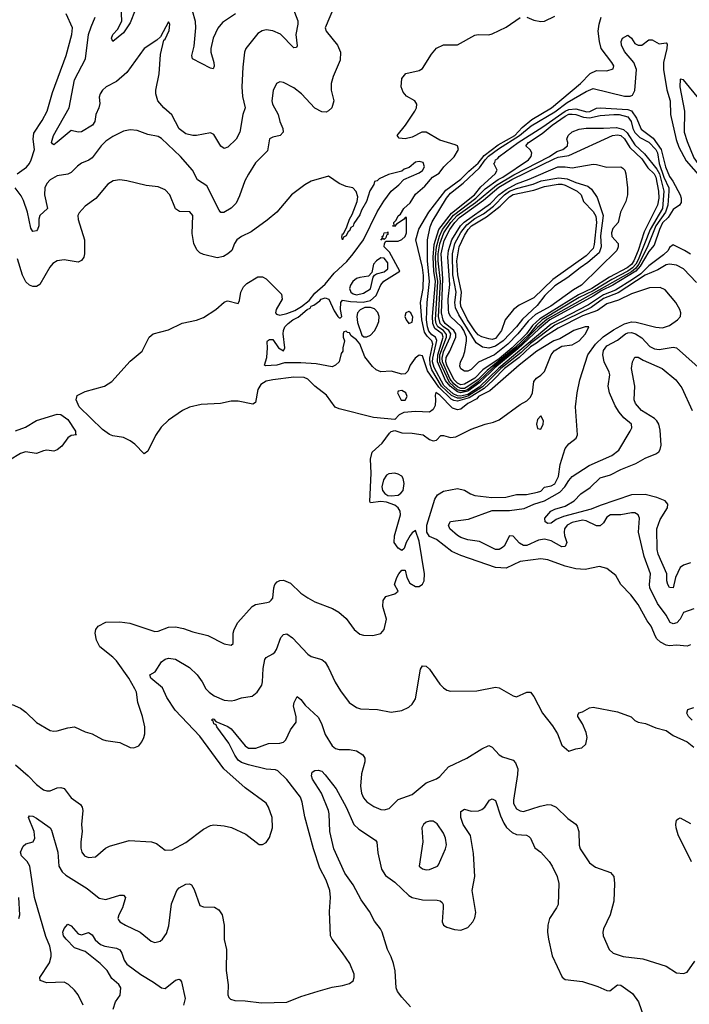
# Model space of a CAD drawing. Header units: inches. Extents: x 1694797 to 1849917, y 907313 to 1017959.
# Tile 252 of 256: x 1784074 to 1787923, y 952056 to 957716. Entities that reach past the tile are written whole.
import ezdxf

# ---------------------------------------------------------------- set-up
doc = ezdxf.new("R2010")
doc.units = ezdxf.units.IN
doc.header["$MEASUREMENT"] = 0
doc.layers.add('B7985', color=7, linetype='Continuous')

msp = doc.modelspace()

# ---------------------------------------------------------------- linework, layer by layer
at = {"layer": 'B7985', "color": 5}
for points, elevation in [([(1785612.3, 957870), (1785673.2, 957710), (1785673.7, 957690), (1785661.3, 957630), (1785670, 957566), (1785664.7, 957555.3), (1785650, 957553.2), (1785572.9, 957632.9), (1785530, 957652.3), (1785490, 957657.9), (1785467.3, 957652.7), (1785443.1, 957636.9), (1785374.3, 957550), (1785367.2, 957530), (1785356.4, 957443.6), (1785350.1, 957329.9), (1785354.2, 957274.2), (1785370.3, 957210), (1785357.2, 957170), (1785339.4, 957070), (1785318.6, 957030), (1785270, 956983.6), (1785250, 956976.2), (1785230, 956989.4), (1785190, 957055.1), (1785170, 957065.1), (1785090, 957049.6), (1785070, 957049.6), (1785030, 957060.5), (1784990, 957087.8), (1784949.1, 957169.1), (1784902, 957210), (1784868.9, 957250), (1784857.3, 957290), (1784857, 957310), (1784875.6, 957404.4), (1784883.8, 957516.2), (1784902.7, 957597.3), (1784910, 957604), (1784934, 957654), (1784937, 957690), (1784930, 957704), (1784883.1, 957616.9), (1784862.3, 957597.7), (1784790, 957549.8), (1784690, 957412.1), (1784630, 957359.6), (1784570.3, 957329.7), (1784550, 957311.6), (1784537, 957290), (1784531.8, 957270), (1784533.8, 957233.8), (1784529.4, 957210), (1784512.3, 957170), (1784506.2, 957130), (1784492.8, 957110), (1784430, 957072.1), (1784410, 957068.7), (1784370, 957079.2), (1784290, 957011.1), (1784270, 956996.9), (1784261.8, 957001.8), (1784256.9, 957010), (1784269.2, 957050), (1784358.1, 957210), (1784389.9, 957370), (1784452.4, 957490), (1784470.4, 957630), (1784484.3, 957675.7), (1784507.9, 957730)], 840), ([(1785883.8, 957796.2), (1785830.4, 957670), (1785834.9, 957650), (1785900.7, 957570), (1785918.9, 957530), (1785916, 957484), (1785875.8, 957390), (1785864.4, 957350), (1785863.6, 957310), (1785879.6, 957250), (1785868.2, 957210), (1785849, 957191), (1785835.2, 957184.8), (1785810, 957185.8), (1785770, 957208), (1785693.2, 957290), (1785650, 957323.8), (1785590, 957355.1), (1785570, 957359.5), (1785550, 957349.3), (1785530.3, 957309.7), (1785523.2, 957250), (1785527.1, 957230), (1785560.2, 957170), (1785570.1, 957130.1), (1785587.6, 957090), (1785589.2, 957070), (1785570.7, 957049.3), (1785530, 957040.3), (1785509.5, 957030.5), (1785498.7, 956961.3), (1785430, 956893.3), (1785390, 956828.2), (1785368.1, 956790), (1785337.1, 956702.9), (1785317.9, 956662.1), (1785290, 956631.7), (1785246.6, 956606.6), (1785230, 956607.3), (1785221, 956621), (1785150, 956760.3), (1785095.6, 956795.6), (1785067.3, 956850), (1784998.7, 956930), (1784890, 957033.3), (1784870, 957044.2), (1784810, 957055.1), (1784750, 957079.7), (1784710, 957082), (1784670, 957075.4), (1784610, 957044.8), (1784570, 957017.1), (1784542, 956990), (1784490, 956921.6), (1784471.9, 956908.1), (1784429.7, 956890.3), (1784405.6, 956874.4), (1784370, 956836.9), (1784350, 956827.4), (1784290, 956817.8), (1784250, 956794.6), (1784230, 956774.2), (1784218, 956750), (1784215.8, 956710), (1784234, 956630), (1784189.7, 956590.3), (1784184, 956570), (1784183.2, 956530), (1784176, 956510), (1784170, 956502.4), (1784150, 956497.6), (1784137.5, 956517.5), (1784118.4, 956610), (1784096.1, 956676.1), (1784082.5, 956702.5), (1784048.8, 956748.8)], 860), ([(1784738, 957770), (1784710, 957697.3), (1784670, 957640.8), (1784608.7, 957590), (1784601, 957610), (1784609.1, 957630), (1784638.5, 957661.5), (1784660.5, 957710), (1784656.2, 957830)], 820), ([(1784059.1, 956830), (1784112.3, 956867.7), (1784130.6, 956889.4), (1784139.9, 956910), (1784159.2, 956970), (1784151.8, 957030), (1784155.8, 957064.2), (1784203.9, 957136.1), (1784231.1, 957190), (1784261.8, 957298.2), (1784341.1, 957510), (1784373.6, 957630), (1784376.8, 957670), (1784341.5, 957750)], 860), ([(1785313.7, 957750), (1785240.3, 957699.7), (1785212.7, 957667.3), (1785185.6, 957610), (1785173.6, 957550), (1785172.8, 957530), (1785190.2, 957469.8), (1785191.4, 957448.6), (1785186, 957434), (1785170, 957436.3), (1785066.9, 957490), (1785063.8, 957510), (1785076.4, 957563.6), (1785087.2, 957670), (1785084.7, 957704.7), (1785067.6, 957767.6)], 820), ([(1787930, 954122.4), (1787910, 954114.7), (1787850, 954121.3), (1787810, 954116.4), (1787790, 954121), (1787758.5, 954138.5), (1787737.4, 954157.4), (1787728.2, 954170), (1787704.7, 954230), (1787681.2, 954261.2), (1787630, 954354), (1787587.8, 954410), (1787529.5, 954469.5), (1787501.1, 954521.1), (1787450, 954560.8), (1787406.6, 954573.4), (1787323.9, 954556.1), (1787270, 954559.2), (1787210, 954573.8), (1787110.7, 954610.7), (1787070, 954617), (1786950, 954600.7), (1786870, 954562.9), (1786810, 954567.1), (1786610, 954635.3), (1786559, 954659), (1786470, 954727.3), (1786430, 954745), (1786415, 954770), (1786413.6, 954810), (1786461.2, 954958.8), (1786476.3, 954983.7), (1786510, 955006.4), (1786590, 955020.7), (1786630, 955011.3), (1786664.6, 954990), (1786690, 954980.9), (1786788.9, 954968.9), (1786868.8, 954971.2), (1786930, 954986.5), (1786987.3, 954987.3), (1787050, 954999.4), (1787070, 955006.3), (1787091.4, 955028.6), (1787130, 955036.6), (1787150, 955048.6), (1787170.9, 955090), (1787181.3, 955158.7), (1787209.8, 955250), (1787230, 955277.6), (1787272, 955310), (1787280.7, 955330), (1787269.9, 955490), (1787278.2, 955570), (1787293.9, 955646.1), (1787339.7, 955790), (1787383.3, 955850), (1787427.8, 955892.2), (1787486.5, 955933.5), (1787550, 955967.9), (1787590, 955978.6), (1787617.7, 955977.7), (1787730.7, 955949.3), (1787770, 955944.1), (1787810, 955958.5), (1787856.2, 955990), (1787872, 956010), (1787874.5, 956030), (1787869.6, 956050), (1787845.1, 956090), (1787783.5, 956163.5), (1787755.8, 956175.8), (1787694.1, 956174.1), (1787590, 956140.8), (1787515.9, 956104.1), (1787450, 956082.9), (1787396.3, 956043.7), (1787310, 956013.6), (1787170, 955941.9), (1787090, 955893), (1787043.9, 955856.1), (1787010, 955835.9), (1786945.3, 955774.7), (1786860.6, 955710), (1786796.5, 955643.5), (1786743.5, 955596.5), (1786658.2, 955541.8), (1786590, 955522.4), (1786570, 955525.9), (1786554.4, 955534.4), (1786482.9, 955602.9), (1786417.5, 955697.5), (1786390, 955783.5), (1786370, 955787.9), (1786347.6, 955770), (1786318.4, 955730), (1786305.4, 955694.6), (1786290, 955679.6), (1786270, 955678), (1786210, 955695.6), (1786150, 955691.9), (1786123.4, 955703.4), (1786102.2, 955722.2), (1786058.3, 955778.3), (1786030, 955852.7), (1786010, 955876), (1785979, 955899), (1785970, 955915.3), (1785958, 955918), (1785950, 955926), (1785938, 955922), (1785934, 955910), (1785934, 955890), (1785942, 955870), (1785931, 955829), (1785930.8, 955810), (1785922.8, 955797.2), (1785910.8, 955750), (1785890, 955729.2), (1785870, 955721.2), (1785777.6, 955737.6), (1785690, 955743.8), (1785596.1, 955743.9), (1785551.3, 955730), (1785486.8, 955726.8), (1785482, 955730), (1785494.6, 955774.6), (1785499, 955830), (1785496.4, 955863.6), (1785498, 955870), (1785510, 955878), (1785530, 955878), (1785562, 955830), (1785590, 955812), (1785599, 955830), (1785589.5, 955909.5), (1785590.9, 955930), (1785599.1, 955950), (1785617.7, 955970), (1785644.8, 955990), (1785675.1, 956004.9), (1785726.4, 956050), (1785743.3, 956056.7), (1785750, 956068.9), (1785765.6, 956074.4), (1785799.5, 956100.5), (1785806.2, 956110), (1785830, 956116.9), (1785850.8, 956110), (1785882, 956042), (1785902, 956010), (1785910, 956002), (1785918, 956002), (1785926, 956010), (1785918, 956050), (1785919.6, 956090), (1785930, 956103), (1785975.2, 956095.2), (1786048.5, 956091.5), (1786090, 956102.2), (1786124.1, 956130), (1786149.2, 956190.8), (1786166.7, 956213.3), (1786259.6, 956270), (1786199.6, 956379.6), (1786169.7, 956410), (1786171.2, 956428.8), (1786178, 956442), (1786250, 956442.9), (1786270, 956451.7), (1786290, 956469.6), (1786297, 956490), (1786298, 956578), (1786290, 956579), (1786284, 956570), (1786239.5, 956540.5), (1786227.7, 956527.7), (1786218, 956530), (1786226.6, 956533.4), (1786224.8, 956550), (1786237.2, 956562.8), (1786250, 956588.4), (1786262.6, 956597.4), (1786281.4, 956630), (1786317.7, 956662.3), (1786350, 956713.5), (1786402, 956758), (1786446.4, 956810), (1786485.9, 956834.1), (1786511.6, 956870), (1786572.4, 956927.6), (1786597.2, 956970), (1786589.8, 956989.8), (1786576.9, 956996.9), (1786490, 957022.9), (1786410, 957069.1), (1786386, 957070), (1786330, 957041.5), (1786290, 957030.8), (1786254.9, 957034.9), (1786243.6, 957050), (1786291.3, 957108.7), (1786345.4, 957190), (1786355.9, 957210), (1786357.8, 957230), (1786345.4, 957250), (1786297.1, 957277.1), (1786278.7, 957298.7), (1786266.9, 957330), (1786270, 957377.1), (1786293.1, 957406.9), (1786370, 957422.9), (1786390, 957434.9), (1786441.6, 957518.4), (1786470, 957552.9), (1786510, 957571), (1786590, 957571.5), (1786690, 957626), (1786710, 957630.2), (1786770, 957629.1), (1786790, 957634.3), (1786870, 957672.4), (1786950, 957728)], 860), ([(1787964.8, 956204.8), (1787890, 956284.3), (1787850, 956304.7), (1787810, 956310.3), (1787790, 956305.8), (1787741.4, 956278.6), (1787670, 956247.7), (1787514.3, 956145.7), (1787430, 956112.7), (1787358.2, 956061.8), (1787150, 955959.9), (1787010, 955854.4), (1786956.4, 955803.6), (1786839.9, 955710), (1786734, 955606), (1786650, 955552), (1786610, 955539.6), (1786590, 955540.1), (1786556.2, 955556.2), (1786498, 955610), (1786442.5, 955702.5), (1786433, 955733), (1786431.1, 955770), (1786448.6, 955850), (1786442.3, 955870), (1786415.8, 955895.8), (1786400.4, 955920.4), (1786385, 955990), (1786378.4, 956090), (1786393, 956170), (1786395.4, 956244.6), (1786390, 956291.2), (1786351.9, 956450), (1786368.9, 956511.1), (1786425.1, 956610), (1786523.8, 956736.2), (1786610, 956798.3), (1786655.2, 956844.8), (1786710, 956890.6), (1786743.9, 956936.1), (1786823.5, 956996.5), (1786920.1, 957050), (1786963.2, 957096.8), (1787017.7, 957142.3), (1787130.3, 957210), (1787297.7, 957350), (1787353.7, 957406.3), (1787390, 957424.2), (1787450, 957421.3), (1787486, 957434), (1787489.4, 957450), (1787478, 957470), (1787416.5, 957550), (1787406.3, 957590), (1787400.2, 957650), (1787404.8, 957690), (1787417, 957730)], 840), ([(1786990, 957730.2), (1787030, 957712.4), (1787070, 957704.7), (1787091.7, 957708.3), (1787150, 957735.6)], 860), ([(1787930, 956368.7), (1787895.4, 956390), (1787830, 956422.2), (1787810, 956405.6), (1787801.5, 956390), (1787775.5, 956364.5), (1787690, 956300.4), (1787644.1, 956255.9), (1787597, 956223), (1787498.3, 956161.7), (1787430, 956134), (1787343.1, 956076.9), (1787130, 955965.9), (1786827.9, 955712.1), (1786715.7, 955604.3), (1786650, 955561.7), (1786610, 955551.1), (1786590, 955553.5), (1786565.6, 955565.6), (1786512.6, 955612.6), (1786456.3, 955716.3), (1786447.8, 955750), (1786448.7, 955770), (1786472.1, 955872.1), (1786463.8, 955890), (1786443.6, 955903.6), (1786426, 955926), (1786417.8, 955950), (1786413, 955990), (1786416.6, 956090), (1786429.3, 956210.7), (1786418.3, 956330), (1786418.4, 956450), (1786434, 956526), (1786445.6, 956554.4), (1786527.1, 956690), (1786550, 956718), (1786623.3, 956776.7), (1786716.3, 956863.7), (1786749.2, 956910.8), (1786769.4, 956930.6), (1786826.8, 956973.2), (1786948, 957050), (1787014.6, 957105.3), (1787150, 957186.5), (1787220.2, 957239.8), (1787330, 957303.8), (1787370, 957321.1), (1787550, 957276.4), (1787583.7, 957276.3), (1787597.2, 957282.8), (1787610.7, 957309.3), (1787619.6, 957430), (1787603.7, 957470), (1787550, 957532.9), (1787532.8, 957570), (1787531.4, 957590), (1787539.8, 957610), (1787570, 957626.5), (1787590, 957610.3), (1787610, 957579.7), (1787630, 957569.4), (1787650, 957570.2), (1787690, 957600.6), (1787710, 957599.3), (1787750, 957576.3), (1787790, 957583.1), (1787795, 957575.1), (1787793.6, 957550), (1787775.4, 957470), (1787775.4, 957430), (1787793.5, 957313.5), (1787812.7, 957250), (1787815.6, 957170), (1787847.2, 957027.2), (1787862.8, 956982.8), (1787905, 956905), (1788044.9, 956744.8)], 820), ([(1784030, 953779), (1784078, 953758), (1784110, 953734.9), (1784170, 953674.9), (1784250, 953630.5), (1784270, 953626), (1784290, 953628.2), (1784350, 953646), (1784390, 953650.3), (1784450, 953622.6), (1784491.3, 953611.3), (1784550, 953578.4), (1784570, 953572.4), (1784650, 953561.6), (1784710, 953533), (1784730, 953530.5), (1784758, 953542), (1784776.1, 953563.9), (1784787.6, 953590), (1784793, 953610), (1784794.3, 953650), (1784780.5, 953710), (1784753, 953790), (1784744.7, 953850), (1784736.8, 953870), (1784702.2, 953930), (1784629.9, 954029.9), (1784610, 954051.7), (1784534.5, 954110), (1784515.8, 954150), (1784508.6, 954190), (1784511.2, 954210), (1784525.6, 954230), (1784570, 954252.3), (1784650, 954255), (1784707, 954247), (1784850, 954199), (1784870, 954200.2), (1784930, 954224.2), (1784970, 954225.7), (1785016.3, 954216.3), (1785070, 954197.3), (1785155.3, 954175.3), (1785250, 954128), (1785290, 954121), (1785302, 954130), (1785301.3, 954190), (1785306.6, 954210), (1785328.4, 954251.6), (1785410, 954342.3), (1785430, 954353.6), (1785494.9, 954365.1), (1785510, 954370.3), (1785520.3, 954379.7), (1785530, 954391), (1785535, 954450), (1785541, 954470), (1785555, 954484.9), (1785570, 954491.7), (1785590, 954493.1), (1785630, 954477.7), (1785690, 954419.5), (1785730, 954391.6), (1785770, 954370.3), (1785872.1, 954332), (1785908, 954310), (1785950, 954274), (1785996.3, 954210), (1786030, 954183), (1786050, 954177.1), (1786104.8, 954175.2), (1786150, 954187.3), (1786170, 954211.3), (1786181.6, 954270), (1786162, 954342), (1786162.9, 954377.1), (1786179.3, 954400.7), (1786230, 954416), (1786248.7, 954430), (1786228, 954470), (1786242, 954510), (1786254, 954530), (1786270, 954551.3), (1786290, 954552), (1786299, 954510), (1786316.4, 954476.4), (1786350, 954457.4), (1786370, 954458.4), (1786388.8, 954471.2), (1786398.4, 954490), (1786400.6, 954530), (1786370, 954718.9), (1786350, 954779.8), (1786330, 954766.4), (1786318.6, 954750), (1786295.3, 954710), (1786284.5, 954675.5), (1786270, 954664), (1786250, 954678), (1786226, 954710), (1786228.5, 954748.5), (1786263.6, 954870), (1786261.5, 954890), (1786250.4, 954910), (1786230, 954925.6), (1786182.4, 954942.4), (1786150, 954946.6), (1786090, 954939.5), (1786086.8, 954946.8), (1786094, 955110), (1786091.2, 955190), (1786100.5, 955230), (1786157.6, 955282.4), (1786200.7, 955339.3), (1786210, 955348), (1786230, 955354.8), (1786270, 955340.4), (1786330, 955339.7), (1786394, 955330), (1786430, 955302), (1786450, 955294.4), (1786470, 955298), (1786494.8, 955325.2), (1786510, 955326.4), (1786550, 955314.3), (1786581.1, 955318.9), (1786670, 955362), (1786750, 955390.3), (1786798, 955402), (1786830, 955416.4), (1786950, 955503.1), (1786990, 955524.9), (1787010, 955545.5), (1787022.6, 955570), (1787030, 955636.3), (1787043.9, 955656.1), (1787070, 955671.8), (1787090, 955694.4), (1787129.8, 955790), (1787146.8, 955813.2), (1787190, 955839.5), (1787250, 955846.4), (1787289.2, 955870), (1787326, 955910), (1787346, 955950), (1787324.7, 955950), (1787260.3, 955930), (1787178, 955882), (1787144.5, 955870), (1787046.1, 955810), (1786944.8, 955730), (1786777.3, 955582.7), (1786710.8, 955550), (1786702.7, 955537.3), (1786649.4, 955510), (1786610, 955476.4), (1786590, 955474.1), (1786562.8, 955482.8), (1786490, 955558.2), (1786466.4, 955573.6), (1786461.9, 955558.1), (1786465.1, 955530), (1786461.6, 955498.5), (1786450, 955474.2), (1786430, 955458.8), (1786350, 955463.6), (1786282.3, 955457.7), (1786255.8, 955444.2), (1786230, 955417), (1786108, 955430), (1785910, 955478.7), (1785888.4, 955488.5), (1785837.9, 955557.9), (1785770, 955609.4), (1785730, 955649.5), (1785710, 955658.4), (1785650, 955660.8), (1785530, 955645.3), (1785490, 955638.4), (1785460.7, 955619.3), (1785442.8, 955590), (1785430, 955515.8), (1785414, 955506), (1785330, 955522.2), (1785290, 955522.2), (1785228.9, 955508.9), (1785116.8, 955503.2), (1785050, 955488.6), (1785010, 955469.8), (1784930, 955414.2), (1784886.9, 955373.1), (1784854.7, 955325.3), (1784810, 955235.6), (1784790, 955220.5), (1784735.4, 955275.4), (1784710, 955294.6), (1784670, 955313.8), (1784610, 955324.3), (1784590, 955332.2), (1784550, 955359.4), (1784416.9, 955490), (1784398, 955530), (1784405.3, 955554.7), (1784450, 955579.4), (1784562, 955610), (1784604.2, 955635.8), (1784710, 955752.4), (1784778.4, 955810), (1784818, 955890), (1784842, 955910), (1784930, 955933.1), (1785007.9, 955972.1), (1785090, 955989.1), (1785130, 956004), (1785200.7, 956050), (1785250, 956092.7), (1785262.3, 956097.7), (1785270, 956100.4), (1785330, 956084.9), (1785338.3, 956101.7), (1785346.1, 956150), (1785360.2, 956179.8), (1785380.3, 956199.7), (1785442.7, 956237.3), (1785470, 956238.1), (1785490, 956225.9), (1785578.6, 956138.6), (1785582.5, 956110), (1785548.4, 956050), (1785545.3, 956030), (1785550, 956023.2), (1785570, 956017.7), (1785610, 956026), (1785656.3, 956043.7), (1785693.7, 956066.3), (1785737.4, 956102.6), (1785770, 956143.2), (1785830, 956195.5), (1785880.8, 956259.2), (1785954.2, 956325.8), (1785990.8, 956370), (1786050.1, 956449.9), (1786128.7, 956611.3), (1786166.7, 956673.3), (1786209.9, 956730), (1786254.1, 956765.9), (1786282.2, 956797.8), (1786370, 956835.9), (1786390.4, 956849.6), (1786400.4, 956870), (1786394.2, 956894.2), (1786370, 956900.6), (1786350, 956897.1), (1786313.4, 956866.6), (1786283.6, 956856.4), (1786270, 956845.4), (1786194.8, 956825.2), (1786139.8, 956800.2), (1786128.9, 956788.9), (1786114.4, 956785.6), (1786110, 956768.7), (1786087.1, 956732.9), (1786067.7, 956670), (1786039.4, 956620.6), (1786030, 956594.5), (1785995.3, 956544.7), (1785990, 956529.6), (1785978, 956522), (1785970, 956502.7), (1785961.6, 956498.4), (1785950, 956474), (1785934.9, 956465.1), (1785930, 956449.6), (1785925.1, 956465.1), (1785930, 956484.7), (1785934.6, 956485.4), (1785955.5, 956524.5), (1785969.6, 956570), (1785984.4, 956595.6), (1786013.2, 956670), (1786018, 956698), (1786008.9, 956728.9), (1785988.9, 956748.9), (1785950, 956757.2), (1785910, 956775.1), (1785850, 956816), (1785750, 956787), (1785712.5, 956767.5), (1785637.3, 956710), (1785551.3, 956608.7), (1785497.5, 956562.5), (1785403.7, 956496.3), (1785350, 956469.6), (1785323, 956450), (1785308.2, 956430), (1785294, 956390), (1785270.7, 956370), (1785244.8, 956355.2), (1785210, 956346.9), (1785130, 956365.7), (1785110, 956376.4), (1785092.8, 956392.8), (1785074.4, 956430), (1785065.9, 956485.9), (1785069.7, 956590), (1785051.5, 956611.5), (1784992.8, 956612.8), (1784970, 956628), (1784936.9, 956710), (1784910, 956736.9), (1784870, 956754.3), (1784802, 956762), (1784689.8, 956789.8), (1784650, 956794.8), (1784611.3, 956788.7), (1784581.3, 956770), (1784512.4, 956687.6), (1784450, 956644.8), (1784415, 956605), (1784409.2, 956590), (1784410, 956566.8), (1784447, 956450), (1784446.9, 956370), (1784442.3, 956350), (1784430, 956331.6), (1784410, 956322.7), (1784330, 956335.8), (1784289.6, 956330.4), (1784265.1, 956314.9), (1784246.5, 956293.5), (1784190, 956193.3), (1784170, 956182.9), (1784150, 956182), (1784130, 956189), (1784110, 956208.8), (1784090, 956248.2), (1784061.9, 956341.9)], 880), ([(1787948.5, 954330), (1787890, 954308), (1787870.1, 954269.9), (1787851.5, 954248.5), (1787830, 954242.9), (1787813.3, 954250), (1787790, 954292.9), (1787740.5, 954360.5), (1787696.6, 954450), (1787693.8, 954470), (1787699.9, 954530), (1787663.7, 954630), (1787630.5, 954770), (1787637.2, 954850), (1787629.7, 954869.7), (1787610, 954880.4), (1787590, 954881.5), (1787529.5, 954870.5), (1787470, 954868.9), (1787450, 954856.8), (1787430, 954824), (1787410, 954806.5), (1787390, 954805.7), (1787330, 954834.8), (1787310, 954838.1), (1787250, 954825.8), (1787221.5, 954810), (1787206.5, 954790), (1787203.1, 954770), (1787206, 954750), (1787218.3, 954710), (1787210, 954686.7), (1787190, 954686.5), (1787130, 954719.2), (1787090, 954729.9), (1787055.9, 954724), (1786990, 954692.4), (1786970, 954693.8), (1786946.3, 954706.4), (1786910, 954747.6), (1786890, 954749.5), (1786858.9, 954690), (1786850, 954681.1), (1786830, 954669.9), (1786810, 954671.1), (1786716.6, 954716.6), (1786650, 954725), (1786610, 954738.8), (1786590, 954751), (1786546.8, 954790), (1786538.7, 954810), (1786550, 954832.1), (1786654.5, 954845.5), (1786790, 954895), (1786890, 954895.3), (1786974.4, 954905.6), (1787029.8, 954930), (1787090, 954949.7), (1787179.6, 955000.4), (1787208.4, 955030), (1787230, 955066.8), (1787250, 955090.2), (1787346.6, 955153.4), (1787476.9, 955210), (1787518.3, 955241.7), (1787583.5, 955350), (1787592.8, 955370), (1787591.2, 955390), (1787547, 955427), (1787520.5, 955460.5), (1787497.1, 955497), (1787465.3, 955570), (1787456.8, 955610), (1787465.9, 955674.1), (1787462.8, 955690), (1787433.2, 955750), (1787425.3, 955790), (1787430, 955814.7), (1787450, 955840.5), (1787510, 955874.4), (1787556.5, 955910), (1787570, 955916), (1787590, 955917.3), (1787613.7, 955910), (1787650, 955887.6), (1787696.6, 955836.6), (1787723.7, 955823.7), (1787750, 955820.5), (1787830, 955833.6), (1787850, 955830.2), (1788010, 955686)], 840), ([(1787930, 954592.8), (1787890, 954580.4), (1787870, 954566.4), (1787844, 954510), (1787830, 954449.7), (1787810, 954451.1), (1787799.5, 954470), (1787793.6, 954490), (1787793.2, 954530), (1787744.3, 954644.3), (1787738.8, 954670), (1787737.3, 954790), (1787756.5, 954843.5), (1787797, 954910), (1787799.8, 954930), (1787784.7, 954950), (1787736.4, 954970), (1787670, 954986.1), (1787590, 954985.2), (1787410, 954923.4), (1787358.7, 954901.3), (1787199.3, 954860.7), (1787157.4, 954842.6), (1787130, 954821.5), (1787110, 954819.2), (1787094.6, 954830), (1787092.9, 954850), (1787128.1, 954890), (1787150, 954903), (1787210, 954920.1), (1787262, 954950), (1787300.2, 954990), (1787353.7, 955026.3), (1787410, 955081.9), (1787470, 955099.9), (1787530, 955130.1), (1787615.8, 955164.2), (1787670, 955196.1), (1787730, 955220.6), (1787747.5, 955232.5), (1787755.8, 955244.2), (1787761.7, 955270), (1787756.5, 955356.5), (1787748.7, 955390), (1787736.5, 955410), (1787722.4, 955422.4), (1787648.2, 955470), (1787613.8, 955510), (1787606, 955530), (1787609.9, 955610), (1787591.6, 955710), (1787596.1, 955750), (1787610, 955775.2), (1787630, 955775), (1787658.1, 955758.1), (1787766.7, 955710), (1787845.9, 955645.9), (1787880.4, 955600.4), (1787940.5, 955470)], 820), ([(1784050, 955352.6), (1784106.7, 955373.3), (1784170, 955411.6), (1784290, 955449), (1784310, 955446.5), (1784350, 955418.3), (1784394.7, 955350), (1784394.4, 955334.4), (1784401, 955330), (1784370, 955325.4), (1784350, 955311.3), (1784316.4, 955263.6), (1784290, 955243), (1784270, 955236.3), (1784230, 955240.7), (1784210, 955238), (1784170, 955222.7), (1784108.2, 955231.8), (1784078.8, 955221.2), (1784016.1, 955183.9)], 880), ([(1784050, 953432), (1784123.2, 953370), (1784170, 953319.6), (1784210, 953288.9), (1784230, 953283.1), (1784250, 953283.6), (1784290, 953299.6), (1784310, 953302.6), (1784330, 953295.8), (1784370, 953242.7), (1784424.1, 953204.1), (1784432.8, 953190), (1784436.1, 953170), (1784428.8, 953090), (1784432.4, 953050), (1784424.6, 952990), (1784425.8, 952954.1), (1784432.2, 952930), (1784446.7, 952910), (1784470, 952899.5), (1784510, 952903.8), (1784567.2, 952952.8), (1784590, 952964.9), (1784702.6, 952997.4), (1784832, 952990), (1784859.9, 952979.9), (1784910, 952941.6), (1784950, 952944.2), (1785030, 952985.2), (1785130, 953062.7), (1785170, 953083.2), (1785190, 953087.1), (1785250, 953082.4), (1785292.4, 953072.4), (1785374.4, 953034.4), (1785450, 952974), (1785470, 952974), (1785490, 952986.8), (1785510, 953014.8), (1785527.8, 953070), (1785524.7, 953130), (1785504.2, 953190), (1785490, 953211.6), (1785370, 953299.7), (1785247.7, 953410), (1785110, 953597.7), (1784966.9, 953746.9), (1784920.2, 953820.2), (1784895.2, 953875.2), (1784828.3, 953930), (1784821.3, 953950), (1784852.6, 953967.4), (1784890, 954025.2), (1784910, 954040.6), (1784930, 954046), (1784970, 954040.7), (1785050, 953991.4), (1785094.6, 953950), (1785123.6, 953910), (1785144.9, 953870), (1785162.3, 953850), (1785191.7, 953830), (1785250, 953804.8), (1785290, 953800.6), (1785310, 953803.8), (1785350, 953817.1), (1785410, 953828), (1785439.7, 953850), (1785466, 953890), (1785470.7, 953909.3), (1785473, 953987), (1785482.3, 954037.7), (1785490, 954050.4), (1785530, 954070.2), (1785540, 954080), (1785550, 954094.9), (1785574.8, 954165.2), (1785590, 954182.3), (1785610, 954186), (1785642.6, 954162.6), (1785730, 954068.5), (1785750, 954055.3), (1785810, 954038.7), (1785830, 954023.1), (1785850, 953990.5), (1785887.1, 953907.1), (1785917.3, 953857.3), (1785968.4, 953790), (1786010, 953761.7), (1786033.6, 953753.6), (1786130.2, 953750.2), (1786210, 953734.6), (1786270, 953744.9), (1786310, 953763.8), (1786330, 953780.5), (1786348.7, 953811.3), (1786377.6, 953982.4), (1786390, 954001.6), (1786410, 954000.3), (1786430, 953982.6), (1786490, 953897.1), (1786510, 953875.5), (1786530, 953861.6), (1786550, 953855.8), (1786701.3, 953858.7), (1786810, 953879.3), (1786830, 953875.8), (1786910, 953828.5), (1786930, 953823.8), (1786988.7, 953850), (1787010.4, 953850.4), (1787030, 953824.7), (1787078.4, 953730), (1787136.9, 953656.9), (1787165.5, 953610), (1787190, 953544.7), (1787230, 953511.3), (1787270, 953524.7), (1787306, 953530), (1787329, 953551), (1787335.1, 953590), (1787330, 953618), (1787310, 953668.7), (1787282, 953710), (1787282, 953718), (1787288.4, 953731.6), (1787310, 953738), (1787350, 953760.7), (1787370, 953764.9), (1787510, 953737.3), (1787588.2, 953708.2), (1787610, 953686.8), (1787630, 953677.3), (1787672, 953670), (1787730, 953644.9), (1787790, 953630.7), (1787830, 953602), (1787910, 953564), (1787950, 953533.4)], 860), ([(1784438.1, 952050), (1784409.8, 952110), (1784390, 952136.5), (1784355.1, 952170), (1784330, 952182.5), (1784230, 952179.2), (1784192, 952192), (1784189.4, 952210), (1784245.4, 952294.6), (1784254.5, 952330), (1784254.5, 952350), (1784246.6, 952390), (1784225.1, 952445.1), (1784159.1, 952670), (1784131.5, 952850), (1784116.4, 952876.4), (1784084.8, 952910), (1784078.8, 952930), (1784094.8, 952965.2), (1784110, 952978), (1784150.7, 952989.3), (1784161, 953010), (1784157, 953050), (1784124.7, 953130), (1784130, 953139.3), (1784150, 953137.1), (1784170, 953125.6), (1784249.1, 953070), (1784257.6, 953057.6), (1784294.2, 952930), (1784299.8, 952850), (1784317.3, 952817.3), (1784338.8, 952798.8), (1784461.5, 952721.5), (1784530, 952666.2), (1784570, 952658.9), (1784650, 952683.1), (1784670, 952684), (1784682, 952670), (1784665.2, 952610), (1784643.2, 952570), (1784638.7, 952550), (1784642.2, 952542.2), (1784650.5, 952530), (1784683, 952510), (1784766, 952470), (1784830, 952418.4), (1784850, 952410.4), (1784880.7, 952419.3), (1784895.6, 952430), (1784917.5, 952462.5), (1784932.1, 952507.9), (1784946.9, 952633.1), (1784976.8, 952710), (1784990, 952726), (1785030, 952747), (1785050, 952748.2), (1785062, 952742), (1785076.3, 952716.3), (1785110, 952624), (1785130, 952617.1), (1785193.4, 952613.4), (1785218.4, 952598.4), (1785237.3, 952570), (1785249, 952511), (1785248.9, 952428.9), (1785263, 952370), (1785260.4, 952250), (1785272.2, 952167.8), (1785270.5, 952110.5), (1785275.5, 952095.5), (1785285.1, 952085.1), (1785310, 952078.4), (1785370, 952076.5), (1785463.9, 952063.9), (1785610, 952068.8), (1785690, 952100.9), (1785790, 952132.2), (1785870, 952155.3), (1785930, 952163.8), (1785970, 952175.5), (1785990, 952191), (1785997.6, 952210), (1785996.9, 952230), (1785971, 952291), (1785930, 952352.7), (1785869.7, 952429.7), (1785860.7, 952450), (1785855.1, 952590), (1785859.8, 952670), (1785855.9, 952710), (1785835.9, 952770), (1785799.1, 952839.1), (1785762.2, 952950), (1785713.1, 953133.1), (1785698, 953218), (1785687.4, 953247.4), (1785609, 953349), (1785558, 953398), (1785543.7, 953403.7), (1785490, 953407.7), (1785390, 953431.9), (1785350, 953445.2), (1785330, 953459.1), (1785310, 953488.1), (1785276.7, 953556.7), (1785208.1, 953650), (1785203.1, 953663.1), (1785190, 953668.9), (1785186, 953686), (1785177.2, 953690), (1785183.9, 953696.1), (1785190, 953694.9), (1785200.8, 953680.8), (1785270, 953652.4), (1785290, 953638.6), (1785370, 953542.3), (1785390, 953528.3), (1785431.8, 953528.2), (1785504.7, 953555.3), (1785570, 953556.3), (1785590, 953563.6), (1785603.6, 953576.4), (1785630, 953633.4), (1785662.5, 953677.5), (1785663.5, 953710), (1785648.4, 953770), (1785650.9, 953790), (1785670, 953826), (1785690, 953808.9), (1785715.6, 953775.6), (1785790, 953706.2), (1785808.9, 953670), (1785830, 953606.3), (1785870, 953541.5), (1785890, 953527.1), (1785910, 953520.2), (1785970, 953519.7), (1786010, 953513.2), (1786046, 953490), (1786057.8, 953470), (1786057.8, 953450), (1786039, 953381), (1786033.5, 953310), (1786038, 953270), (1786050, 953243.2), (1786070, 953220.2), (1786110, 953192.7), (1786150, 953175.6), (1786170, 953173.1), (1786197.6, 953182.4), (1786250, 953232.7), (1786330, 953262), (1786411.5, 953328.5), (1786470, 953351.1), (1786490, 953366.2), (1786539.8, 953420.2), (1786643.5, 953470), (1786730, 953523.8), (1786770, 953543.1), (1786790, 953534.4), (1786830.2, 953490.2), (1786850, 953478.7), (1786910, 953459.5), (1786924.7, 953444.7), (1786936.9, 953410), (1786936, 953376), (1786911.9, 953230), (1786912.8, 953210), (1786930, 953178.8), (1786950, 953167.1), (1786970, 953164.8), (1787065.1, 953194.9), (1787110, 953203.9), (1787130, 953202.9), (1787157.6, 953190), (1787224.3, 953124.3), (1787271.2, 953091.2), (1787279.1, 953079.1), (1787287.6, 953050), (1787290.3, 952970), (1787294.9, 952950), (1787350, 952868.4), (1787383.5, 952843.5), (1787470, 952813.7), (1787488.7, 952790), (1787494, 952750), (1787488.5, 952648.5), (1787467.6, 952570), (1787430.3, 952490), (1787426.4, 952470), (1787428, 952450), (1787462, 952370), (1787485.3, 952350), (1787543, 952330), (1787656.4, 952316.4), (1787790, 952275.3), (1787850, 952237.6), (1787890, 952232.4), (1787910, 952241.6), (1787955.4, 952304.6)], 840), ([(1787939.3, 953690), (1787919.3, 953710), (1787909, 953730), (1787915.3, 953750), (1787950, 953761.6)], 860), ([(1786321.1, 952041.1), (1786270, 952097), (1786246.3, 952130), (1786238.3, 952150), (1786231.8, 952248.2), (1786223.1, 952290), (1786210, 952329.5), (1786187.9, 952370), (1786158.2, 952470), (1786148.9, 952490), (1786114.4, 952534.4), (1786084.1, 952590), (1786036, 952656), (1785990, 952742.5), (1785943.2, 952810), (1785880.4, 952950), (1785856.9, 953050), (1785853.8, 953150), (1785849.2, 953170), (1785809.1, 953269.1), (1785758, 953350), (1785752.2, 953370), (1785756.2, 953390), (1785770, 953399.5), (1785790, 953402.6), (1785810, 953395.6), (1785830, 953374.6), (1785893.9, 953293.9), (1785950, 953189), (1785995.2, 953090), (1786022.6, 953062.6), (1786120, 953000), (1786127.6, 952987.6), (1786133.1, 952926.9), (1786153.4, 952833.4), (1786176.2, 952796.2), (1786230, 952757.1), (1786310, 952681), (1786330, 952669.3), (1786390, 952655.8), (1786473.9, 952653.9), (1786490.3, 952650.2), (1786501.7, 952641.7), (1786508.8, 952628.8), (1786509, 952610), (1786502, 952530), (1786510, 952510.4), (1786530, 952498.4), (1786574.1, 952485.9), (1786610, 952482.8), (1786650, 952497.3), (1786679.4, 952530), (1786690, 952553), (1786695.7, 952584.3), (1786674.8, 952710), (1786689.9, 952790), (1786682.9, 952922.8), (1786665.4, 953025.4), (1786622.3, 953090), (1786609.1, 953130), (1786610, 953164.7), (1786630, 953177.1), (1786670, 953166.9), (1786711.4, 953168.6), (1786730, 953176.1), (1786746.9, 953190), (1786775.1, 953230), (1786790, 953237.4), (1786810, 953227), (1786838.7, 953138.7), (1786857, 953097), (1786873.1, 953073.1), (1786904.4, 953044.4), (1786930, 953031.5), (1786988.2, 953028.2), (1787000.4, 953020.4), (1787010.1, 953010.1), (1787035.1, 952955.1), (1787070.4, 952930), (1787116.9, 952876.9), (1787135.6, 952850), (1787164.4, 952790), (1787172.3, 952750), (1787168.7, 952630), (1787160.4, 952610), (1787120.3, 952550), (1787110.3, 952510), (1787108.8, 952470), (1787113.4, 952430), (1787135.3, 952335.2), (1787192.3, 952212.3), (1787210, 952198.9), (1787310, 952186.3), (1787398, 952158), (1787450, 952135.3), (1787467, 952133), (1787510, 952167.7), (1787530, 952166.4), (1787597.1, 952117.1), (1787631.6, 952070), (1787673.4, 951950)], 820), ([(1787935.5, 952875.5), (1787858.2, 953030), (1787846.8, 953070), (1787846.2, 953090), (1787850, 953114.8), (1787858.4, 953121.6), (1787870, 953127.7), (1787930, 953094.9)], 840), ([(1784069.7, 952550), (1784075.7, 952570), (1784068.2, 952670)], 860), ([(1784612.1, 952027.9), (1784625.2, 952070), (1784652.3, 952107.7), (1784656.4, 952150), (1784643.1, 952170), (1784603.7, 952203.7), (1784577, 952250), (1784537.2, 952290), (1784450, 952359.1), (1784390, 952379.9), (1784340.7, 952430), (1784325.7, 952450), (1784322.7, 952470), (1784330, 952492.4), (1784350, 952516.4), (1784370, 952506.3), (1784410, 952461.1), (1784430, 952456.2), (1784470, 952469), (1784490, 952455.3), (1784507.2, 952427.2), (1784539.1, 952399.1), (1784563, 952390), (1784630, 952378.3), (1784649.6, 952369.6), (1784661.8, 952350), (1784674.2, 952310), (1784690, 952286.2), (1784770, 952227.7), (1784844.1, 952184.1), (1784890, 952150.3), (1784910, 952146.7), (1784970, 952195.6), (1784990, 952200.3), (1784996.7, 952196.7), (1785004.7, 952184.7), (1785025.2, 952090), (1785015.5, 952050)], 820)]:
    msp.add_lwpolyline(points, dxfattribs=dict(at, elevation=elevation))
for points, elevation in [([(1787870, 957374), (1787869.2, 957330.8), (1787895.3, 957190), (1787894.5, 957070), (1787910, 957015), (1787950, 956922), (1787998.5, 956850), (1788070, 956764.4), (1788110, 956750.8), (1788230, 956748.9), (1788250, 956750.8), (1788278.9, 956761.1), (1788292.5, 956770), (1788307.7, 956790), (1788314, 956810), (1788314.1, 956830), (1788299.9, 956870), (1787890.4, 957370.4)], 840), ([(1786610, 955570.3), (1786590, 955576.4), (1786547.8, 955610), (1786522.5, 955642.5), (1786475.5, 955750), (1786477.2, 955790), (1786509.1, 955890), (1786502.2, 955910), (1786461.3, 955941.3), (1786448.2, 955970), (1786447.1, 956010), (1786463.5, 956210), (1786453.9, 956270), (1786450.1, 956350.1), (1786457.2, 956422.8), (1786484.2, 956510), (1786555.7, 956604.3), (1786687.6, 956710), (1786724.1, 956756), (1786806.7, 956830), (1786817.8, 956850), (1786799.8, 956890), (1786805.7, 956894.3), (1786809.7, 956910), (1786822.8, 956917.2), (1786830, 956930), (1786939, 957010), (1787080.5, 957099.5), (1787210, 957189.8), (1787230, 957198.7), (1787270, 957203.4), (1787333.7, 957186.3), (1787351.1, 957188.9), (1787390, 957208.2), (1787410, 957208.9), (1787570, 957200.2), (1787590, 957191.6), (1787619.8, 957150), (1787647.3, 957087.3), (1787714.5, 957034.5), (1787760.9, 956970), (1787785.6, 956870), (1787810, 956813.7), (1787828.3, 956788.3), (1787870.4, 956710), (1787876.3, 956690), (1787875.5, 956664.5), (1787865.9, 956650), (1787830, 956625.2), (1787801.2, 956578.8), (1787770, 956548.7), (1787751.8, 956510), (1787720.5, 956419.5), (1787690, 956383.9), (1787641.3, 956298.7), (1787616.6, 956270), (1787484.1, 956190), (1787420.9, 956159.1), (1787370, 956125.8), (1787120.5, 955990), (1787060.4, 955939.5), (1786937, 955823), (1786806.1, 955713.9), (1786720, 955630), (1786650, 955581)], 780), ([(1787350, 957150.8), (1787410, 957165.5), (1787490, 957171.5), (1787520.4, 957170), (1787570, 957157.4), (1787589.7, 957129.7), (1787598.1, 957090), (1787610, 957066.5), (1787639.3, 957039.3), (1787690, 957011.4), (1787730, 956969.4), (1787740.1, 956950), (1787750.6, 956890), (1787776.8, 956810), (1787804.5, 956750), (1787806.1, 956730), (1787799.2, 956650), (1787786.2, 956610), (1787731, 956530), (1787684.5, 956415.5), (1787632.6, 956310), (1787614.1, 956285.9), (1787590, 956266.7), (1787105.7, 955994.3), (1787050, 955946), (1786950, 955845.4), (1786800.1, 955719.9), (1786710, 955633.4), (1786650, 955590.9), (1786630, 955583.1), (1786610, 955581.9), (1786590, 955589), (1786545.1, 955630), (1786489.5, 955750), (1786489.9, 955790), (1786526.7, 955890), (1786526.6, 955906.6), (1786510, 955928.5), (1786478.3, 955950), (1786467.6, 955970), (1786464.3, 955990), (1786478, 956210), (1786468.8, 956270), (1786463.8, 956350), (1786469.7, 956410.3), (1786487.7, 956472.3), (1786504.5, 956510), (1786567.8, 956592.2), (1786696.2, 956690), (1786750, 956742.8), (1786823.7, 956796.3), (1786850.6, 956810), (1786998.6, 956910), (1787014.1, 956930), (1787017.2, 956950), (1787008.7, 956968.7), (1786984, 956990), (1786998, 957010), (1787077.7, 957062.3), (1787134.8, 957110), (1787210, 957162.2), (1787230, 957172.7), (1787250, 957173.7), (1787270, 957171), (1787314.6, 957154.6)], 760), ([(1786610, 955595.9), (1786590, 955605.3), (1786570, 955622.5), (1786549.1, 955650), (1786504.8, 955750), (1786502.6, 955770), (1786510, 955806.9), (1786549.2, 955890), (1786551.7, 955910), (1786540.2, 955930), (1786509.6, 955950), (1786491, 955970), (1786481.4, 956010), (1786492.4, 956210), (1786479.5, 956330), (1786479.6, 956370), (1786490, 956427.5), (1786512.9, 956490), (1786552.9, 956550), (1786589.3, 956590.7), (1786694.2, 956665.8), (1786815.5, 956764.5), (1786915.4, 956824.6), (1787119.1, 956930), (1787161.7, 956958.3), (1787196.8, 956970), (1787223.5, 956990), (1787225, 957010), (1787219.3, 957030), (1787227.5, 957050), (1787249.7, 957070.3), (1787290, 957086.4), (1787330, 957092.6), (1787430, 957091.4), (1787503.8, 957096.2), (1787544.3, 957084.3), (1787565, 957065), (1787610, 956997.1), (1787665.3, 956945.3), (1787736.9, 956856.9), (1787751.4, 956830), (1787777.4, 956730), (1787770, 956630), (1787698.5, 956510), (1787630, 956335.7), (1787615, 956310), (1787597.4, 956290), (1787569, 956270), (1787478, 956222), (1787370, 956156.9), (1787290, 956118.4), (1787077.6, 955990), (1787042.5, 955957.5), (1787003.9, 955910), (1786919.9, 955830), (1786760.7, 955699.3), (1786710, 955648.4), (1786650, 955606.7), (1786630, 955596.7)], 740), ([(1786610, 955617.5), (1786590, 955626.5), (1786570, 955647.5), (1786529.2, 955730), (1786523.8, 955750), (1786525.9, 955774.1), (1786547.3, 955810), (1786580.9, 955890), (1786580.2, 955910), (1786569.5, 955930), (1786520, 955970), (1786507.7, 955987.7), (1786498.3, 956030), (1786506.7, 956226.7), (1786495.9, 956370), (1786513.1, 956446.9), (1786547.1, 956510), (1786574.4, 956550), (1786601.9, 956578.1), (1786740.9, 956679.1), (1786827.8, 956752.2), (1786903, 956797), (1787150, 956917.4), (1787170, 956924.9), (1787230, 956934.4), (1787481.1, 957050), (1787510, 957054.6), (1787530, 957051), (1787550, 957030.4), (1787581.9, 956981.9), (1787650, 956916.1), (1787683.8, 956863.8), (1787721.7, 956830), (1787731.6, 956810), (1787745.4, 956730), (1787748.1, 956690), (1787741.1, 956650), (1787662.9, 956497.1), (1787630, 956389.6), (1787604.4, 956330), (1787590, 956308.7), (1787566.3, 956290), (1787464.5, 956235.5), (1787362, 956170), (1787286.6, 956133.4), (1787063.1, 955996.9), (1787022.5, 955957.5), (1786987.2, 955910), (1786905.1, 955830), (1786830, 955766.7), (1786737, 955703), (1786690, 955654.9), (1786630, 955620)], 720), ([(1787450, 956867.8), (1787528.7, 956870), (1787541.6, 956861.6), (1787553.3, 956850), (1787559, 956830), (1787568.6, 956748.6), (1787567.4, 956710), (1787557.9, 956670), (1787527, 956610), (1787513.4, 956550), (1787484.1, 956515.9), (1787475.1, 956490), (1787478.7, 956470), (1787515.1, 956430), (1787515.1, 956410), (1787506.6, 956390), (1787303.1, 956190), (1787256.8, 956163.2), (1787128.1, 956070), (1787039.3, 956020.7), (1786997.4, 955982.6), (1786938.4, 955910), (1786879.7, 955850), (1786803.4, 955790), (1786712, 955748), (1786670, 955705.1), (1786650, 955696), (1786630, 955696.3), (1786610, 955708.3), (1786603.5, 955723.5), (1786607.6, 955750), (1786622.6, 955777.4), (1786632, 955808), (1786642.8, 955870), (1786641.7, 955890), (1786627.9, 955930), (1786613.9, 955950), (1786550, 956010), (1786541.3, 956030), (1786539.4, 956050), (1786537.8, 956110), (1786545.8, 956194.2), (1786535.5, 956350), (1786538.3, 956390), (1786557.8, 956450), (1786607.2, 956530), (1786628.9, 956551.1), (1786781, 956659), (1786829, 956710), (1786870, 956739.8), (1786930, 956772), (1787001.7, 956798.3), (1787167.5, 956870), (1787210, 956870.5), (1787250, 956863.4), (1787370, 956884.5), (1787390, 956883.6)], 680), ([(1786770, 955827.5), (1786733.8, 955833.8), (1786697.7, 955857.7), (1786598.5, 956018.5), (1786579, 956059), (1786576.1, 956090), (1786582.4, 956150), (1786564.5, 956250), (1786561.9, 956370), (1786576, 956430), (1786610, 956492.8), (1786643.9, 956536.1), (1786690, 956572.1), (1786740.2, 956600.2), (1786797, 956643), (1786861.7, 956710), (1786890, 956729.5), (1786930, 956745.6), (1787025.2, 956770), (1787071.1, 956788.9), (1787172.5, 956807.5), (1787221.4, 956801.4), (1787270, 956780.7), (1787339.7, 956759.7), (1787361.5, 956741.5), (1787394.2, 956694.2), (1787427.4, 956590), (1787412.9, 956472.9), (1787416.3, 956410), (1787404.3, 956375.7), (1787340.7, 956319.3), (1787295.2, 956290), (1787225.3, 956234.7), (1787150, 956186.7), (1787092.4, 956130), (1787047.8, 956072.2), (1786965.2, 955994.8), (1786929.4, 955950), (1786852.3, 955870), (1786810, 955838.9)], 660), ([(1786790, 955878.1), (1786770, 955881.7), (1786730, 955893.5), (1786710, 955904.3), (1786690, 955927), (1786649.1, 955990), (1786609.7, 956070), (1786607.6, 956090), (1786614.3, 956150), (1786592.4, 956250), (1786587.5, 956330), (1786601.1, 956410), (1786630, 956474.7), (1786652.2, 956510), (1786671.9, 956530), (1786758.2, 956581.8), (1786836.6, 956643.4), (1786890, 956698.4), (1786910, 956710.3), (1787030, 956736.7), (1787090, 956756.4), (1787170, 956770.7), (1787190, 956771.1), (1787210, 956764), (1787278.1, 956730), (1787300.6, 956710), (1787314.3, 956670), (1787370, 956613.8), (1787385.9, 956585.9), (1787390.2, 956550.2), (1787376.8, 956423.2), (1787370, 956399.9), (1787330, 956357.7), (1787138, 956222), (1787030, 956117.6), (1786945.8, 956074.2), (1786913.4, 956050), (1786865, 955990), (1786843.4, 955930), (1786810, 955884)], 640), ([(1786170, 956453.2), (1786162, 956458), (1786150, 956448.7), (1786159.3, 956460.7), (1786158, 956470), (1786165.2, 956474.8), (1786169.8, 956490), (1786188.1, 956491.9), (1786190, 956496), (1786190, 956482), (1786183.5, 956476.5), (1786178.8, 956461.2)], 860), ([(1786150, 956346.6), (1786124.6, 956330), (1786108.6, 956310), (1786098.2, 956261.8), (1786079, 956241), (1786030, 956234.5), (1786010, 956227.2), (1785988.8, 956211.1), (1785975.6, 956190), (1785970.6, 956170), (1785977.4, 956150), (1785990, 956139.2), (1786010, 956134.4), (1786050, 956143.8), (1786090, 956168.1), (1786105.1, 956234.9), (1786112.9, 956247.1), (1786125, 956255), (1786170, 956267.2), (1786190, 956284), (1786190, 956317.6), (1786170, 956344.8)], 880), ([(1786058.3, 956061.7), (1786031.6, 956048.4), (1786016.6, 956030), (1786012.6, 956010), (1786015.5, 955975.5), (1786041.6, 955901.6), (1786052.8, 955892.8), (1786070, 955892.6), (1786090, 955902.2), (1786112.7, 955927.3), (1786127.8, 955952.2), (1786138.7, 955981.3), (1786140.3, 956010), (1786132.7, 956032.7), (1786113.3, 956053.3), (1786090, 956061.4)], 860), ([(1786310, 956038.3), (1786293.4, 956030), (1786288.1, 956010), (1786294.7, 955990), (1786310, 955968.7), (1786330, 955977.5), (1786333.5, 956006.5), (1786322.6, 956030)], 860), ([(1786270, 955583.7), (1786250, 955579.8), (1786245.2, 955570), (1786267.8, 955527.8), (1786290, 955528.4), (1786300.8, 955550), (1786294.6, 955570)], 880), ([(1787070, 955439.1), (1787050, 955416.9), (1787043.9, 955390), (1787050, 955366.1), (1787070, 955362.7), (1787083.6, 955390), (1787084.9, 955410)], 880), ([(1786230, 955109.4), (1786195.2, 955104.8), (1786182.9, 955097.1), (1786165.2, 955070), (1786155.8, 955030), (1786159, 955010), (1786172.1, 954992.1), (1786190, 954981.6), (1786210, 954977.9), (1786250, 954982.9), (1786265.9, 954994.1), (1786277.8, 955010), (1786284.2, 955050), (1786278.6, 955078.5), (1786271, 955091), (1786250, 955104.3)], 880), ([(1786450, 953109.6), (1786430, 953109.5), (1786410, 953102.7), (1786394.8, 953090), (1786385.5, 953070), (1786390.7, 952990.7), (1786371, 952850), (1786390, 952834.8), (1786410, 952828.8), (1786430, 952830.6), (1786475.3, 952850), (1786482, 952858), (1786521.2, 952950), (1786526.6, 952973.4), (1786522.4, 953010), (1786510, 953039.5), (1786473.5, 953093.5)], 840)]:
    msp.add_lwpolyline(points, close=True, dxfattribs=dict(at, elevation=elevation))

doc.saveas('drawing.dxf')
